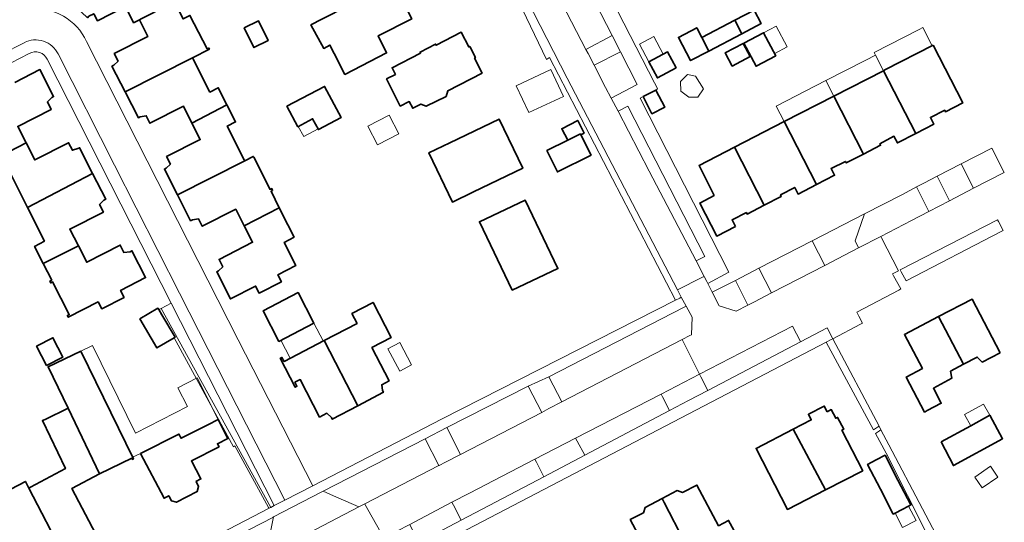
# Model space of a CAD drawing. Extents: x 147051 to 149075, y 463071 to 465537.
# Tile 121 of 229: x 148373 to 148530, y 464133 to 464213. Entities that reach past the tile are written whole.
import ezdxf

# ---------------------------------------------------------------- set-up
doc = ezdxf.new("R2010")
doc.units = 0
doc.header["$LTSCALE"] = 0.5
for name, color, linetype, lineweight in [('B-PV-GR-BEPLANTING_CULTUUR_HEESTERS-GV', 252, 'CONTINUOUS', 18), ('B-PV-OG-BEBOUWING-GV', 6, 'CONTINUOUS', 35), ('B-PV-OG-BEBOUWING_LUIFEL-GV', 6, 'CONTINUOUS', 18), ('B-PV-OG-TERREIN_BEGROEID-GV', 252, 'CONTINUOUS', 18), ('B-PV-OG-TERREIN_ERF-GV', 252, 'CONTINUOUS', 18), ('B-PV-VH-OPENVERHARDING_BETONSTRAATSTEEN-GV', 252, 'CONTINUOUS', 18), ('B-PV-VH-OPENVERHARDING_SIERBESTRATING-GV', 252, 'CONTINUOUS', 18), ('B-PV-VH-OPENVERHARDING_STRAATBAKSTEEN-GV', 252, 'CONTINUOUS', 18), ('B-PV-VH-OPENVERHARDING_TEGEL-GV', 252, 'CONTINUOUS', 18)]:
    doc.layers.add(name, color=color, linetype=linetype, lineweight=lineweight)

msp = doc.modelspace()

# ---------------------------------------------------------------- linework, layer by layer
at = {"layer": 'B-PV-GR-BEPLANTING_CULTUUR_HEESTERS-GV', "flags": 128}
for points in [[(148525.574, 464186.447), (148530.486, 464188.992), (148528.469, 464192.837), (148523.606, 464190.333)], [(148515.694, 464181.328), (148518.463, 464182.763), (148516.496, 464186.658), (148514.228, 464185.475), (148508.152, 464182.375), (148506.663, 464178.047), (148507.215, 464176.934), (148510.776, 464178.779)], [(148493.351, 464169.75), (148501.83, 464174.144), (148499.809, 464178.062), (148491.32, 464173.694)], [(148483.887, 464169.861), (148484.989, 464167.688), (148487.708, 464166.826), (148489.582, 464167.797), (148487.567, 464171.764)], [(148395.936, 464167.3), (148413.432, 464135.553), (148413.989, 464135.843), (148397.545, 464168.131)], [(148395.544, 464167.094), (148396.027, 464166.275), (148398.147, 464162.682), (148398.02, 464162.608), (148407.458, 464145.238), (148407.716, 464145.388), (148413.087, 464135.53), (148413.148, 464135.405), (148413.432, 464135.553), (148395.936, 464167.3)], [(148502.866, 464162.315), (148502.035, 464161.882), (148509.597, 464147.939), (148510.269, 464148.348), (148510.494, 464148.485), (148503.147, 464162.462)], [(148521.711, 464122.935), (148521.965, 464123.073), (148522.724, 464121.669), (148524.197, 464122.418), (148523.604, 464123.547), (148522.301, 464126.026), (148522.26, 464126.104), (148517.418, 464135.316), (148512.039, 464145.548), (148510.79, 464147.923), (148510.573, 464147.769), (148510.232, 464147.527), (148509.921, 464147.333), (148511.612, 464144.203), (148521.846, 464123.966), (148521.312, 464123.668)]]:
    msp.add_lwpolyline(points, close=True, dxfattribs=at)
at = {"layer": 'B-PV-OG-BEBOUWING-GV', "flags": 128}
for points in [[(148398.065, 464216.166), (148399.206, 464216.745), (148394.974, 464225.061), (148388.798, 464221.918), (148386.972, 464223.641), (148380.897, 464217.191), (148380.715, 464217.362), (148380.487, 464217.131), (148384.177, 464213.66), (148384.397, 464213.893), (148385.19, 464214.295), (148385.756, 464213.181), (148390.224, 464215.448), (148391.541, 464212.853)], [(148419.829, 464212.514), (148421.882, 464208.755), (148422.854, 464209.295), (148423.541, 464207.955), (148425.248, 464204.623), (148431.906, 464208.049), (148430.55, 464210.759), (148435.923, 464213.455), (148434.633, 464216.041), (148435.237, 464216.358), (148434.097, 464219.31), (148433.871, 464219.704), (148421.59, 464213.424)], [(148391.541, 464212.853), (148392.459, 464213.297), (148393.808, 464210.64), (148388.457, 464207.924), (148389.065, 464206.728), (148388.373, 464206.069), (148388.087, 464205.925), (148390.193, 464201.81), (148400.922, 464207.28), (148403.625, 464208.659), (148403.551, 464208.802), (148403.3, 464208.671), (148400.538, 464214.03), (148399.439, 464213.465), (148398.097, 464216.103), (148398.065, 464216.166)], [(148490.554, 464214.856), (148487.496, 464213.253), (148488.604, 464211.098), (148491.679, 464212.71)], [(148488.604, 464211.098), (148487.496, 464213.253), (148482.229, 464210.492), (148483.354, 464208.346)], [(148409.205, 464212.037), (148410.735, 464208.901), (148413.006, 464210.009), (148411.475, 464213.145)], [(148483.354, 464208.346), (148482.229, 464210.492), (148481.41, 464212.054), (148478.472, 464210.514), (148480.416, 464206.806)], [(148445.92, 464207.224), (148446.098, 464207.315), (148445.192, 464209.083), (148445.013, 464208.991), (148443.818, 464211.346), (148439.808, 464209.271), (148439.717, 464209.449), (148437.243, 464208.179), (148437.334, 464208.002), (148432.779, 464205.683), (148433.324, 464204.613), (148431.897, 464203.886), (148434.099, 464199.562), (148435.527, 464200.288), (148436.072, 464199.219), (148437.366, 464199.878), (148438.251, 464199.543), (148441.405, 464201.109), (148441.668, 464202.012), (148447.15, 464204.821)], [(148488.922, 464209.575), (148490.876, 464205.915), (148494.024, 464207.597), (148492.07, 464211.256)], [(148487.065, 464205.919), (148489.937, 464207.453), (148488.81, 464209.562), (148485.938, 464208.028)], [(148519.125, 464209.276), (148511.445, 464205.334), (148511.202, 464205.209), (148516.342, 464195.194), (148519.248, 464196.692), (148518.699, 464197.761), (148520.977, 464198.898), (148521.099, 464198.657), (148523.85, 464200.07)], [(148400.999, 464207.128), (148400.922, 464207.28), (148390.193, 464201.81), (148392.298, 464197.699), (148392.582, 464197.845), (148393.545, 464198.009), (148394.153, 464196.813), (148399.504, 464199.529), (148400.843, 464196.855), (148406.429, 464199.755), (148405.047, 464202.474), (148403.71, 464201.794)], [(148478.104, 464205.639), (148476.739, 464208.203), (148473.755, 464206.615), (148475.119, 464204.051)], [(148511.202, 464205.209), (148503.279, 464201.143), (148508.02, 464191.905), (148510.747, 464193.311), (148510.623, 464193.552), (148512.88, 464194.762), (148513.427, 464193.692), (148516.342, 464195.194)], [(148417.728, 464196.275), (148420.112, 464197.538), (148421.022, 464195.818), (148424.646, 464197.737), (148422.014, 464202.708), (148416.006, 464199.527)], [(148474.88, 464202.115), (148472.842, 464201.067), (148474.249, 464198.331), (148476.287, 464199.379)], [(148495.365, 464197.081), (148500.518, 464187.04), (148503.402, 464188.521), (148502.855, 464189.592), (148505.14, 464190.726), (148505.264, 464190.485), (148508.02, 464191.905), (148503.279, 464201.143)], [(148409.201, 464190.99), (148406.473, 464196.358), (148407.811, 464197.037), (148406.429, 464199.755), (148400.843, 464196.855), (148402.163, 464194.218), (148396.814, 464191.502), (148397.422, 464190.307), (148396.73, 464189.648), (148396.445, 464189.503), (148398.543, 464185.386), (148409.27, 464190.854)], [(148445.771, 464185.864), (148453.642, 464189.648), (148449.873, 464197.498), (148442.003, 464193.714), (148438.655, 464192.105), (148442.428, 464184.257)], [(148463.462, 464195.244), (148462.424, 464197.265), (148459.867, 464195.952), (148460.808, 464194.119), (148462.843, 464195.131), (148462.924, 464194.968)], [(148500.518, 464187.04), (148495.365, 464197.081), (148487.433, 464193.01), (148492.187, 464183.748), (148494.899, 464185.143), (148494.776, 464185.383), (148497.034, 464186.6), (148497.581, 464185.531)], [(148464.538, 464191.722), (148462.924, 464194.968), (148462.843, 464195.131), (148460.808, 464194.119), (148457.483, 464192.467), (148459.177, 464189.057)], [(148368.807, 464190.851), (148370.103, 464188.336), (148370.233, 464188.084), (148371.838, 464188.896), (148374.612, 464183.409), (148384.995, 464188.832), (148382.924, 464192.919), (148382.639, 464192.774), (148381.769, 464192.527), (148381.164, 464193.723), (148375.756, 464190.988), (148374.388, 464193.674)], [(148487.583, 464180.361), (148487.032, 464181.429), (148489.325, 464182.58), (148489.448, 464182.338), (148492.187, 464183.748), (148487.433, 464193.01), (148481.772, 464190.104), (148484.179, 464185.325), (148481.894, 464184.091), (148484.601, 464178.814), (148487.57, 464180.354)], [(148410.7, 464191.397), (148410.625, 464191.545), (148409.27, 464190.854), (148398.543, 464185.386), (148400.64, 464181.271), (148400.925, 464181.416), (148401.889, 464181.58), (148402.495, 464180.385), (148407.845, 464183.1), (148409.185, 464180.461), (148414.789, 464183.352), (148413.467, 464185.968), (148413.719, 464186.104), (148413.584, 464186.39), (148413.307, 464186.259)], [(148377.343, 464178.009), (148375.725, 464177.19), (148377.125, 464174.44), (148382.72, 464177.268), (148381.36, 464179.94), (148386.714, 464182.665), (148386.106, 464183.861), (148386.803, 464184.555), (148387.089, 464184.7), (148384.995, 464188.832), (148374.612, 464183.409)], [(148451.947, 464170.214), (148459.26, 464173.649), (148454.047, 464184.538), (148446.734, 464181.102)], [(148417.184, 464178.655), (148416.171, 464180.615), (148414.789, 464183.352), (148409.185, 464180.461), (148410.521, 464177.831), (148405.172, 464175.115), (148405.778, 464173.92), (148405.087, 464173.261), (148404.802, 464173.116), (148406.981, 464168.812), (148410.992, 464170.851), (148411.558, 464169.736), (148415.127, 464171.55), (148414.559, 464172.664), (148417.445, 464174.136), (148415.58, 464177.809)], [(148378.475, 464171.79), (148378.18, 464171.64), (148378.321, 464171.364), (148378.615, 464171.513), (148381.26, 464166.318), (148380.966, 464166.168), (148381.107, 464165.892), (148385.88, 464168.336), (148386.462, 464167.224), (148390.02, 464169.044), (148389.461, 464170.157), (148393.463, 464172.201), (148391.269, 464176.48), (148390.983, 464176.334), (148390.001, 464176.193), (148389.397, 464177.378), (148384.05, 464174.656), (148382.72, 464177.268), (148377.125, 464174.44)], [(148414.73, 464162.038), (148420.317, 464164.961), (148417.784, 464169.812), (148412.192, 464166.893)], [(148421.936, 464162.157), (148427.336, 464151.763), (148431.411, 464153.917), (148431.263, 464154.2), (148431.131, 464155.114), (148432.321, 464155.733), (148429.557, 464161.047), (148432.664, 464162.662), (148429.764, 464168.238), (148426.375, 464166.477), (148427.199, 464164.891)], [(148529.82, 464160.208), (148525.332, 464168.772), (148520.008, 464165.974), (148523.993, 464158.372), (148526.168, 464159.518), (148526.949, 464158.72)], [(148392.534, 464165.608), (148395.264, 464160.981), (148398.02, 464162.608), (148398.147, 464162.682), (148396.027, 464166.275), (148395.544, 464167.094), (148395.417, 464167.309)], [(148518.195, 464150.985), (148520.425, 464152.162), (148519.168, 464154.552), (148522.089, 464156.159), (148521.874, 464157.256), (148523.993, 464158.372), (148520.008, 464165.974), (148514.552, 464163.107), (148517.419, 464157.714), (148514.826, 464156.347), (148517.767, 464150.759), (148517.857, 464150.806)], [(148376.069, 464161.263), (148377.662, 464158.186), (148380.256, 464159.528), (148378.663, 464162.606)], [(148422.401, 464150.57), (148423.102, 464149.888), (148423.251, 464149.605), (148427.336, 464151.763), (148421.936, 464162.157), (148415.556, 464158.843), (148415.207, 464159.482), (148414.937, 464159.352), (148417.341, 464154.705), (148417.613, 464154.866), (148417.283, 464155.526), (148418.124, 464155.946), (148421.209, 464149.956)], [(148383.128, 464160.497), (148377.892, 464157.975), (148381.077, 464151.361), (148386.122, 464140.89), (148391.237, 464143.393), (148391.334, 464143.195), (148391.519, 464143.291)], [(148380.68, 464128.046), (148383.135, 464129.339), (148382.857, 464129.854), (148385.486, 464131.272), (148381.674, 464138.565), (148386.122, 464140.89), (148381.077, 464151.361), (148377.406, 464149.593), (148376.986, 464149.391), (148380.669, 464141.743), (148375.104, 464138.78), (148374.82, 464138.629), (148380.395, 464127.896)], [(148502.205, 464150.814), (148501.747, 464151.703), (148499.231, 464150.408), (148499.689, 464149.518), (148496.809, 464148.035), (148501.965, 464138.353), (148507.903, 464141.41), (148504.575, 464147.873), (148504.859, 464148.02), (148503.884, 464149.913), (148503.599, 464149.767), (148502.881, 464151.162)], [(148401.496, 464139.694), (148402.273, 464140.102), (148400.766, 464142.971), (148405.17, 464145.217), (148404.925, 464145.698), (148406.592, 464146.537), (148405.039, 464149.59), (148403.373, 464148.74), (148399.125, 464146.573), (148398.78, 464147.249), (148392.661, 464144.127), (148396.392, 464137.017), (148397.156, 464137.418), (148397.575, 464136.621), (148398.385, 464136.368), (148401.661, 464138.087), (148401.914, 464138.897), (148401.502, 464139.684)], [(148520.425, 464145.999), (148522.378, 464142.233), (148530.203, 464146.506), (148528.157, 464150.238), (148525.137, 464148.582)], [(148501.965, 464138.353), (148496.809, 464148.035), (148490.862, 464144.973), (148495.883, 464135.222)], [(148510.714, 464138.452), (148512.771, 464134.488), (148513.073, 464134.645), (148514.173, 464135.216), (148515.219, 464135.759), (148515.574, 464135.943), (148513.517, 464139.907), (148511.46, 464143.871), (148510.058, 464143.144), (148508.656, 464142.416)], [(148374.82, 464138.629), (148374.262, 464139.704), (148364.577, 464134.641), (148369.024, 464126.134), (148373.277, 464128.357), (148374.7, 464125.634), (148377.343, 464127.014), (148377.625, 464126.436), (148380.395, 464127.896)], [(148479.118, 464137.906), (148478.298, 464138.224), (148475.899, 464136.974), (148476.216, 464136.356), (148479.438, 464130.075), (148482.663, 464123.796), (148482.759, 464123.608), (148482.922, 464123.694), (148485.886, 464125.264), (148484.192, 464128.461), (148486.033, 464129.439), (148485.854, 464129.775), (148487.893, 464130.854), (148486.494, 464133.485), (148484.881, 464132.628), (148481.429, 464139.124)], [(148479.438, 464130.075), (148476.216, 464136.356), (148475.899, 464136.974), (148473.16, 464135.546), (148472.899, 464134.692), (148470.797, 464133.603), (148472.433, 464130.524), (148470.823, 464129.669), (148472.395, 464126.699), (148474.295, 464123.123), (148478.209, 464125.203), (148479.767, 464122.263), (148482.663, 464123.796)]]:
    msp.add_lwpolyline(points, close=True, dxfattribs=at)
msp.add_lwpolyline([(148368.807, 464190.851), (148374.388, 464193.674), (148373.043, 464196.316), (148378.39, 464199.038), (148377.787, 464200.223), (148378.48, 464200.935), (148378.765, 464201.08), (148376.596, 464205.372), (148372.589, 464203.339)], dxfattribs=at)
at = {"layer": 'B-PV-OG-BEBOUWING_LUIFEL-GV', "flags": 128}
for points in [[(148492.07, 464211.256), (148493.841, 464207.939), (148495.851, 464209.012), (148494.079, 464212.329)], [(148518.97, 464209.196), (148517.49, 464212.079), (148516.919, 464211.786), (148509.722, 464208.093), (148509.928, 464207.692), (148511.202, 464205.209)], [(148473.755, 464206.615), (148476.037, 464207.829), (148474.532, 464210.658), (148472.249, 464209.443)], [(148503.279, 464201.143), (148511.202, 464205.209), (148509.928, 464207.692), (148508.387, 464206.902), (148502.005, 464203.626)], [(148454.594, 464198.512), (148460.131, 464201.099), (148458.126, 464205.392), (148452.589, 464202.804)], [(148478.889, 464201.926), (148480.124, 464200.973), (148481.594, 464200.958), (148482.482, 464202.324), (148481.218, 464204.349), (148479.909, 464204.601), (148478.825, 464203.461)], [(148503.279, 464201.143), (148502.005, 464203.626), (148494.09, 464199.565), (148495.365, 464197.081)], [(148418.678, 464194.701), (148420.971, 464195.916), (148420.112, 464197.538), (148417.819, 464196.323)], [(148430.446, 464193.369), (148433.861, 464195.117), (148432.32, 464198.126), (148428.905, 464196.378)], [(148416.54, 464159.354), (148421.814, 464162.094), (148420.317, 464164.961), (148415.049, 464162.205)], [(148434.007, 464157.286), (148435.902, 464158.29), (148434.013, 464161.853), (148432.118, 464160.849)], [(148383.128, 464160.497), (148391.376, 464143.584), (148392.652, 464144.145), (148392.661, 464144.127), (148392.971, 464144.285), (148395.923, 464145.791), (148398.78, 464147.249), (148398.951, 464146.914), (148399.125, 464146.573), (148405.039, 464149.59), (148401.671, 464156.21), (148398.589, 464154.642), (148400.126, 464151.621), (148391.827, 464147.399), (148384.971, 464161.384)], [(148528.157, 464150.238), (148527.169, 464152.042), (148524.148, 464150.386), (148525.137, 464148.582)], [(148529.464, 464140.397), (148528.273, 464142.113), (148525.765, 464140.372), (148526.956, 464138.657)], [(148515.219, 464135.759), (148514.173, 464135.216), (148513.073, 464134.645), (148514.259, 464132.36), (148516.405, 464133.474)]]:
    msp.add_lwpolyline(points, close=True, dxfattribs=at)
at = {"layer": 'B-PV-OG-TERREIN_BEGROEID-GV', "flags": 128}
for points in [[(148479.103, 464162.328), (148480.298, 464162.946), (148480.564, 464163.083), (148480.648, 464165.871), (148479.704, 464167.636), (148479.421, 464167.491), (148457.8, 464156.401), (148459.858, 464152.371)], [(148497.959, 464161.978), (148497.948, 464162), (148496.676, 464164.474), (148481.851, 464156.81), (148482.065, 464156.381), (148483.186, 464154.211)], [(148456.658, 464150.715), (148454.507, 464154.91), (148441.509, 464148.276), (148443.705, 464144.014)], [(148462.329, 464146.125), (148463.52, 464143.873), (148477.044, 464150.983), (148475.936, 464153.196), (148475.714, 464153.637), (148462.083, 464146.591)], [(148421.785, 464138.142), (148422.966, 464137.621), (148427.487, 464135.623), (148428.428, 464136.11), (148440.249, 464142.226), (148438.05, 464146.493)], [(148445.146, 464137.836), (148442.336, 464136.367), (148442.563, 464135.93), (148443.818, 464133.515), (148454.881, 464139.331), (148457.011, 464140.451), (148455.83, 464142.765), (148455.59, 464143.235)], [(148413.88, 464134.033), (148413.74, 464133.96), (148399.287, 464126.477), (148401.505, 464122.083), (148411.138, 464127.112), (148412.44, 464127.791), (148412.635, 464127.893)]]:
    msp.add_lwpolyline(points, close=True, dxfattribs=at)
at = {"layer": 'B-PV-OG-TERREIN_ERF-GV', "flags": 128}
for points in [[(148384.034, 464209.86), (148408.235, 464162.261), (148420.128, 464139.013), (148440.768, 464149.665), (148478.031, 464168.61), (148457.921, 464207.285), (148457.412, 464206.994), (148453.623, 464214.973), (148452.022, 464218.231), (148451.387, 464217.924), (148450.156, 464220.379)], [(148400.538, 464214.03), (148403.3, 464208.671), (148403.551, 464208.802), (148403.625, 464208.659), (148400.922, 464207.28), (148400.999, 464207.128), (148403.71, 464201.794), (148405.047, 464202.474), (148406.429, 464199.755), (148407.811, 464197.037), (148406.473, 464196.358), (148409.201, 464190.99), (148409.27, 464190.854), (148410.625, 464191.545), (148410.7, 464191.397), (148413.307, 464186.259), (148413.584, 464186.39), (148413.719, 464186.104), (148413.467, 464185.968), (148414.789, 464183.352), (148416.171, 464180.615), (148417.184, 464178.655), (148415.58, 464177.809), (148417.445, 464174.136), (148414.559, 464172.664), (148415.127, 464171.55), (148411.558, 464169.736), (148410.992, 464170.851), (148406.981, 464168.812), (148404.802, 464173.116), (148405.087, 464173.261), (148405.778, 464173.92), (148405.172, 464175.115), (148410.521, 464177.831), (148409.185, 464180.461), (148407.845, 464183.1), (148402.495, 464180.385), (148401.889, 464181.58), (148400.925, 464181.416), (148400.64, 464181.271), (148398.543, 464185.386), (148396.445, 464189.503), (148396.73, 464189.648), (148397.422, 464190.307), (148396.814, 464191.502), (148402.163, 464194.218), (148400.843, 464196.855), (148399.504, 464199.529), (148394.153, 464196.813), (148393.545, 464198.009), (148392.582, 464197.845), (148392.298, 464197.699), (148390.193, 464201.81), (148388.087, 464205.925), (148388.373, 464206.069), (148389.065, 464206.728), (148388.457, 464207.924), (148393.808, 464210.64), (148392.459, 464213.297), (148391.541, 464212.853), (148390.224, 464215.448), (148385.756, 464213.181), (148385.19, 464214.295)], [(148435.923, 464213.455), (148430.55, 464210.759), (148431.906, 464208.049), (148425.248, 464204.623), (148423.541, 464207.955), (148422.854, 464209.295), (148421.882, 464208.755), (148419.829, 464212.514), (148421.59, 464213.424)], [(148336.211, 464095.389), (148339.463, 464097.08), (148413.148, 464135.405), (148413.087, 464135.53), (148407.716, 464145.388), (148407.458, 464145.238), (148398.02, 464162.608), (148395.264, 464160.981), (148392.534, 464165.608), (148395.417, 464167.309), (148395.544, 464167.094), (148395.936, 464167.3), (148397.545, 464168.131), (148389.517, 464183.908), (148377.771, 464207.023)], [(148374.893, 464207.948), (148367.623, 464204.248), (148358.829, 464199.795), (148357.707, 464196.392), (148354.431, 464197.568), (148345.492, 464193.041), (148338.609, 464189.537)], [(148372.589, 464203.339), (148376.596, 464205.372), (148378.765, 464201.08), (148378.48, 464200.935), (148377.787, 464200.223), (148378.39, 464199.038), (148373.043, 464196.316), (148374.388, 464193.674), (148375.756, 464190.988), (148381.164, 464193.723), (148381.769, 464192.527), (148382.639, 464192.774), (148382.924, 464192.919), (148384.995, 464188.832), (148387.089, 464184.7), (148386.803, 464184.555), (148386.106, 464183.861), (148386.714, 464182.665), (148381.36, 464179.94), (148382.72, 464177.268), (148384.05, 464174.656), (148389.397, 464177.378), (148390.001, 464176.193), (148390.983, 464176.334), (148391.269, 464176.48), (148393.463, 464172.201), (148389.461, 464170.157), (148390.02, 464169.044), (148386.462, 464167.224), (148385.88, 464168.336), (148381.107, 464165.892), (148380.966, 464166.168), (148381.26, 464166.318), (148378.615, 464171.513), (148378.321, 464171.364), (148378.18, 464171.64), (148378.475, 464171.79), (148377.125, 464174.44), (148375.725, 464177.19), (148377.343, 464178.009), (148374.612, 464183.409), (148371.838, 464188.896)], [(148521.846, 464123.966), (148511.612, 464144.203), (148509.921, 464147.333), (148510.232, 464147.527), (148510.573, 464147.769), (148510.79, 464147.923), (148510.494, 464148.485), (148510.269, 464148.348), (148509.597, 464147.939), (148502.035, 464161.882), (148384.936, 464100.84)], [(148369.024, 464126.134), (148364.577, 464134.641), (148374.262, 464139.704), (148374.82, 464138.629), (148375.104, 464138.78), (148380.669, 464141.743), (148376.986, 464149.391), (148377.406, 464149.593), (148381.077, 464151.361), (148377.892, 464157.975), (148383.128, 464160.497), (148391.519, 464143.291), (148391.334, 464143.195), (148391.237, 464143.393), (148386.122, 464140.89), (148381.674, 464138.565), (148385.486, 464131.272)]]:
    msp.add_lwpolyline(points, dxfattribs=at)
at = {"layer": 'B-PV-OG-TERREIN_ERF-GV'}
for points in [[(148375.002, 464215.053, -0.3187891), (148384.034, 464209.86)], [(148377.771, 464207.023, 0.4361313), (148374.893, 464207.948)]]:
    msp.add_lwpolyline(points, format="xyb", dxfattribs=at)
at = {"layer": 'B-PV-OG-TERREIN_ERF-GV', "flags": 128}
for points in [[(148483.354, 464208.346), (148480.416, 464206.806), (148478.472, 464210.514), (148481.41, 464212.054), (148482.229, 464210.492), (148487.496, 464213.253), (148490.554, 464214.856), (148491.679, 464212.71), (148488.604, 464211.098)], [(148411.475, 464213.145), (148413.006, 464210.009), (148410.735, 464208.901), (148409.205, 464212.037)], [(148447.15, 464204.821), (148441.668, 464202.012), (148441.405, 464201.109), (148438.251, 464199.543), (148437.366, 464199.878), (148436.072, 464199.219), (148435.527, 464200.288), (148434.099, 464199.562), (148431.897, 464203.886), (148433.324, 464204.613), (148432.779, 464205.683), (148437.334, 464208.002), (148437.243, 464208.179), (148439.717, 464209.449), (148439.808, 464209.271), (148443.818, 464211.346), (148445.013, 464208.991), (148445.192, 464209.083), (148446.098, 464207.315), (148445.92, 464207.224)], [(148488.922, 464209.575), (148492.07, 464211.256), (148494.024, 464207.597), (148490.876, 464205.915)], [(148487.065, 464205.919), (148485.938, 464208.028), (148488.81, 464209.562), (148489.937, 464207.453)], [(148478.104, 464205.639), (148475.119, 464204.051), (148473.755, 464206.615), (148476.739, 464208.203)], [(148417.728, 464196.275), (148416.006, 464199.527), (148422.014, 464202.708), (148424.646, 464197.737), (148421.022, 464195.818), (148420.112, 464197.538)], [(148445.771, 464185.864), (148442.428, 464184.257), (148438.655, 464192.105), (148442.003, 464193.714), (148449.873, 464197.498), (148453.642, 464189.648)], [(148464.538, 464191.722), (148459.177, 464189.057), (148457.483, 464192.467), (148460.808, 464194.119), (148459.867, 464195.952), (148462.424, 464197.265), (148463.462, 464195.244), (148462.924, 464194.968)], [(148451.947, 464170.214), (148446.734, 464181.102), (148454.047, 464184.538), (148459.26, 464173.649)], [(148414.73, 464162.038), (148412.192, 464166.893), (148417.784, 464169.812), (148420.317, 464164.961)], [(148422.401, 464150.57), (148421.209, 464149.956), (148418.124, 464155.946), (148417.283, 464155.526), (148417.613, 464154.866), (148417.341, 464154.705), (148414.937, 464159.352), (148415.207, 464159.482), (148415.556, 464158.843), (148421.936, 464162.157), (148427.199, 464164.891), (148426.375, 464166.477), (148429.764, 464168.238), (148432.664, 464162.662), (148429.557, 464161.047), (148432.321, 464155.733), (148431.131, 464155.114), (148431.263, 464154.2), (148431.411, 464153.917), (148427.336, 464151.763), (148423.251, 464149.605), (148423.102, 464149.888)], [(148376.069, 464161.263), (148378.663, 464162.606), (148380.256, 464159.528), (148377.662, 464158.186)], [(148501.965, 464138.353), (148495.883, 464135.222), (148490.862, 464144.973), (148496.809, 464148.035), (148499.689, 464149.518), (148499.231, 464150.408), (148501.747, 464151.703), (148502.205, 464150.814), (148502.881, 464151.162), (148503.599, 464149.767), (148503.884, 464149.913), (148504.859, 464148.02), (148504.575, 464147.873), (148507.903, 464141.41)], [(148401.496, 464139.694), (148401.502, 464139.684), (148401.914, 464138.897), (148401.661, 464138.087), (148398.385, 464136.368), (148397.575, 464136.621), (148397.156, 464137.418), (148396.392, 464137.017), (148392.661, 464144.127), (148398.78, 464147.249), (148399.125, 464146.573), (148403.373, 464148.74), (148405.039, 464149.59), (148406.592, 464146.537), (148404.925, 464145.698), (148405.17, 464145.217), (148400.766, 464142.971), (148402.273, 464140.102)], [(148510.714, 464138.452), (148508.656, 464142.416), (148510.058, 464143.144), (148511.46, 464143.871), (148513.517, 464139.907), (148515.574, 464135.943), (148515.219, 464135.759), (148514.173, 464135.216), (148513.073, 464134.645), (148512.771, 464134.488)], [(148482.663, 464123.796), (148479.767, 464122.263), (148478.209, 464125.203), (148474.295, 464123.123), (148472.395, 464126.699), (148470.823, 464129.669), (148472.433, 464130.524), (148470.797, 464133.603), (148472.899, 464134.692), (148473.16, 464135.546), (148475.899, 464136.974), (148478.298, 464138.224), (148479.118, 464137.906), (148481.429, 464139.124), (148484.881, 464132.628), (148486.494, 464133.485), (148487.893, 464130.854), (148485.854, 464129.775), (148486.033, 464129.439), (148484.192, 464128.461), (148485.886, 464125.264), (148482.922, 464123.694), (148482.759, 464123.608)]]:
    msp.add_lwpolyline(points, close=True, dxfattribs=at)
at = {"layer": 'B-PV-VH-OPENVERHARDING_BETONSTRAATSTEEN-GV', "flags": 128}
for points in [[(148459.934, 464215.853), (148463.72, 464208.591), (148467.913, 464210.8), (148461.656, 464223.031), (148457.353, 464220.804)], [(148471.911, 464202.986), (148469.228, 464208.23), (148465.037, 464206.064), (148466.87, 464202.547), (148467.773, 464200.816)], [(148468.843, 464198.763), (148473.827, 464189.202), (148481.303, 464174.861), (148482.673, 464175.587), (148470.422, 464199.57)], [(148514.029, 464173.111), (148514.848, 464171.669), (148530.01, 464179.563), (148530.308, 464179.718), (148529.551, 464181.172), (148529.422, 464181.42), (148513.853, 464173.42)]]:
    msp.add_lwpolyline(points, close=True, dxfattribs=at)
at = {"layer": 'B-PV-VH-OPENVERHARDING_BETONSTRAATSTEEN-GV'}
for points in [[(148384.034, 464209.86, 0.3187891), (148375.002, 464215.053)], [(148374.07, 464209.675, -0.4184174), (148379.484, 464207.88)]]:
    msp.add_lwpolyline(points, format="xyb", dxfattribs=at)
at = {"layer": 'B-PV-VH-OPENVERHARDING_BETONSTRAATSTEEN-GV', "flags": 128}
for points in [[(148366.871, 464206.012), (148374.07, 464209.675)], [(148408.235, 464162.261), (148384.034, 464209.86)], [(148379.484, 464207.88), (148388.48, 464190.158)], [(148388.48, 464190.158), (148398.889, 464169.732)], [(148398.889, 464169.732), (148415.674, 464136.714)], [(148420.128, 464139.013), (148408.235, 464162.261)], [(148415.674, 464136.714), (148420.128, 464139.013)]]:
    msp.add_lwpolyline(points, dxfattribs=at)
at = {"layer": 'B-PV-VH-OPENVERHARDING_SIERBESTRATING-GV', "flags": 128}
msp.add_lwpolyline([(148467.913, 464210.8), (148469.228, 464208.23), (148471.911, 464202.986), (148467.773, 464200.816), (148468.843, 464198.763), (148470.422, 464199.57), (148482.673, 464175.587), (148481.303, 464174.861), (148482.595, 464172.384), (148483.017, 464171.574), (148483.18, 464171.254), (148486.548, 464173.076), (148479.456, 464186.945), (148472.363, 464200.814), (148472.842, 464201.067), (148474.88, 464202.115), (148475.157, 464202.287), (148475.074, 464202.45), (148474.662, 464203.254), (148463.935, 464224.23), (148461.656, 464223.031)], close=True, dxfattribs=at)
msp.add_lwpolyline([(148450.156, 464220.379), (148451.387, 464217.924), (148452.022, 464218.231), (148453.623, 464214.973), (148457.412, 464206.994), (148457.921, 464207.285), (148478.031, 464168.61), (148478.68, 464168.94), (148478.938, 464169.071), (148478.757, 464169.41), (148478.319, 464170.249), (148460.709, 464204.023), (148453.188, 464218.795), (148451.716, 464221.687)], dxfattribs=at)
at = {"layer": 'B-PV-VH-OPENVERHARDING_STRAATBAKSTEEN-GV', "flags": 128}
msp.add_lwpolyline([(148451.716, 464221.687), (148453.188, 464218.795), (148460.709, 464204.023), (148478.319, 464170.249), (148482.216, 464172.195), (148482.595, 464172.384), (148481.303, 464174.861), (148473.827, 464189.202), (148468.843, 464198.763), (148467.773, 464200.816), (148466.87, 464202.547), (148465.037, 464206.064), (148464.058, 464207.942), (148463.72, 464208.591), (148459.934, 464215.853), (148457.353, 464220.804)], dxfattribs=at)
for points in [[(148463.72, 464208.591), (148464.058, 464207.942), (148465.037, 464206.064), (148469.228, 464208.23), (148467.913, 464210.8)], [(148525.574, 464186.447), (148523.606, 464190.333), (148519.772, 464188.36), (148521.761, 464184.472)], [(148518.463, 464182.763), (148521.761, 464184.472), (148519.772, 464188.36), (148517.621, 464187.257), (148516.496, 464186.658)], [(148499.809, 464178.062), (148501.83, 464174.144), (148505.001, 464175.787), (148507.215, 464176.934), (148506.663, 464178.047), (148508.152, 464182.375)], [(148479.704, 464167.636), (148480.648, 464165.871), (148480.564, 464163.083), (148480.298, 464162.946), (148479.103, 464162.328), (148479.202, 464162.129), (148481.851, 464156.81), (148496.676, 464164.474), (148497.948, 464162), (148497.959, 464161.978), (148502.223, 464164.219), (148503.147, 464162.462), (148507.55, 464164.775), (148507.865, 464164.941), (148507.278, 464166.07), (148507.121, 464166.371), (148506.948, 464166.704), (148513.633, 464170.221), (148513.952, 464170.389), (148512.828, 464172.476), (148512.659, 464172.79), (148513.606, 464173.29), (148510.888, 464178.563), (148510.776, 464178.779), (148507.215, 464176.934), (148505.001, 464175.787), (148501.83, 464174.144), (148493.351, 464169.75), (148490.646, 464168.349), (148489.582, 464167.797), (148487.708, 464166.826), (148484.989, 464167.688), (148483.887, 464169.861), (148483.18, 464171.254), (148483.017, 464171.574), (148482.595, 464172.384), (148482.216, 464172.195), (148478.319, 464170.249), (148478.757, 464169.41), (148478.938, 464169.071)], [(148490.646, 464168.349), (148493.351, 464169.75), (148491.32, 464173.694), (148487.567, 464171.764), (148489.582, 464167.797)], [(148479.202, 464162.129), (148479.103, 464162.328), (148459.858, 464152.371), (148457.808, 464151.31), (148456.658, 464150.715), (148443.705, 464144.014), (148441.288, 464142.763), (148440.3, 464142.252), (148440.249, 464142.226), (148428.428, 464136.11), (148428.448, 464136.075), (148431.459, 464130.682), (148435.602, 464132.847), (148442.336, 464136.367), (148445.146, 464137.836), (148455.59, 464143.235), (148462.083, 464146.591), (148475.714, 464153.637), (148481.851, 464156.81)], [(148482.065, 464156.381), (148481.851, 464156.81), (148475.714, 464153.637), (148475.936, 464153.196), (148477.044, 464150.983), (148480.084, 464152.581), (148483.186, 464154.211)], [(148456.658, 464150.715), (148457.808, 464151.31), (148459.858, 464152.371), (148457.8, 464156.401), (148454.507, 464154.91)], [(148440.249, 464142.226), (148440.3, 464142.252), (148441.288, 464142.763), (148443.705, 464144.014), (148441.509, 464148.276), (148438.05, 464146.493)], [(148462.083, 464146.591), (148455.59, 464143.235), (148455.83, 464142.765), (148457.011, 464140.451), (148463.52, 464143.873), (148462.329, 464146.125)], [(148421.582, 464138.038), (148413.88, 464134.033), (148412.635, 464127.893), (148427.487, 464135.623), (148422.966, 464137.621), (148421.785, 464138.142)], [(148435.799, 464132.453), (148437.049, 464129.956), (148443.818, 464133.515), (148442.563, 464135.93), (148442.336, 464136.367), (148435.602, 464132.847)], [(148431.459, 464130.682), (148428.448, 464136.075), (148428.428, 464136.11), (148427.487, 464135.623), (148412.635, 464127.893), (148412.44, 464127.791), (148411.138, 464127.112), (148411.156, 464127.076), (148413.991, 464121.553), (148415.881, 464122.54), (148419.388, 464124.373), (148420.644, 464125.029), (148424.156, 464126.865)]]:
    msp.add_lwpolyline(points, close=True, dxfattribs=at)
at = {"layer": 'B-PV-VH-OPENVERHARDING_TEGEL-GV'}
for points in [[(148379.484, 464207.88, 0.4184174), (148374.07, 464209.675)], [(148374.893, 464207.948, -0.4361313), (148377.771, 464207.023)]]:
    msp.add_lwpolyline(points, format="xyb", dxfattribs=at)
at = {"layer": 'B-PV-VH-OPENVERHARDING_TEGEL-GV', "flags": 128}
for points in [[(148374.07, 464209.675), (148366.871, 464206.012)], [(148367.623, 464204.248), (148374.893, 464207.948)], [(148377.771, 464207.023), (148389.517, 464183.908)], [(148388.48, 464190.158), (148379.484, 464207.88)], [(148398.889, 464169.732), (148388.48, 464190.158)], [(148389.517, 464183.908), (148397.545, 464168.131)], [(148415.674, 464136.714), (148398.889, 464169.732)], [(148399.287, 464126.477), (148413.74, 464133.96), (148413.88, 464134.033), (148421.582, 464138.038), (148421.785, 464138.142), (148438.05, 464146.493), (148441.509, 464148.276), (148454.507, 464154.91), (148457.8, 464156.401), (148479.421, 464167.491), (148479.704, 464167.636), (148478.938, 464169.071), (148478.68, 464168.94), (148478.031, 464168.61), (148440.768, 464149.665), (148420.128, 464139.013), (148415.674, 464136.714), (148413.989, 464135.843), (148413.432, 464135.553), (148413.148, 464135.405), (148339.463, 464097.08)], [(148397.545, 464168.131), (148413.989, 464135.843)], [(148384.936, 464100.84), (148502.035, 464161.882), (148502.866, 464162.315), (148503.147, 464162.462), (148502.223, 464164.219), (148497.959, 464161.978), (148483.186, 464154.211), (148480.084, 464152.581), (148477.044, 464150.983), (148463.52, 464143.873), (148457.011, 464140.451), (148454.881, 464139.331), (148443.818, 464133.515), (148437.049, 464129.956)], [(148413.989, 464135.843), (148415.674, 464136.714)]]:
    msp.add_lwpolyline(points, dxfattribs=at)

doc.saveas('drawing.dxf')
